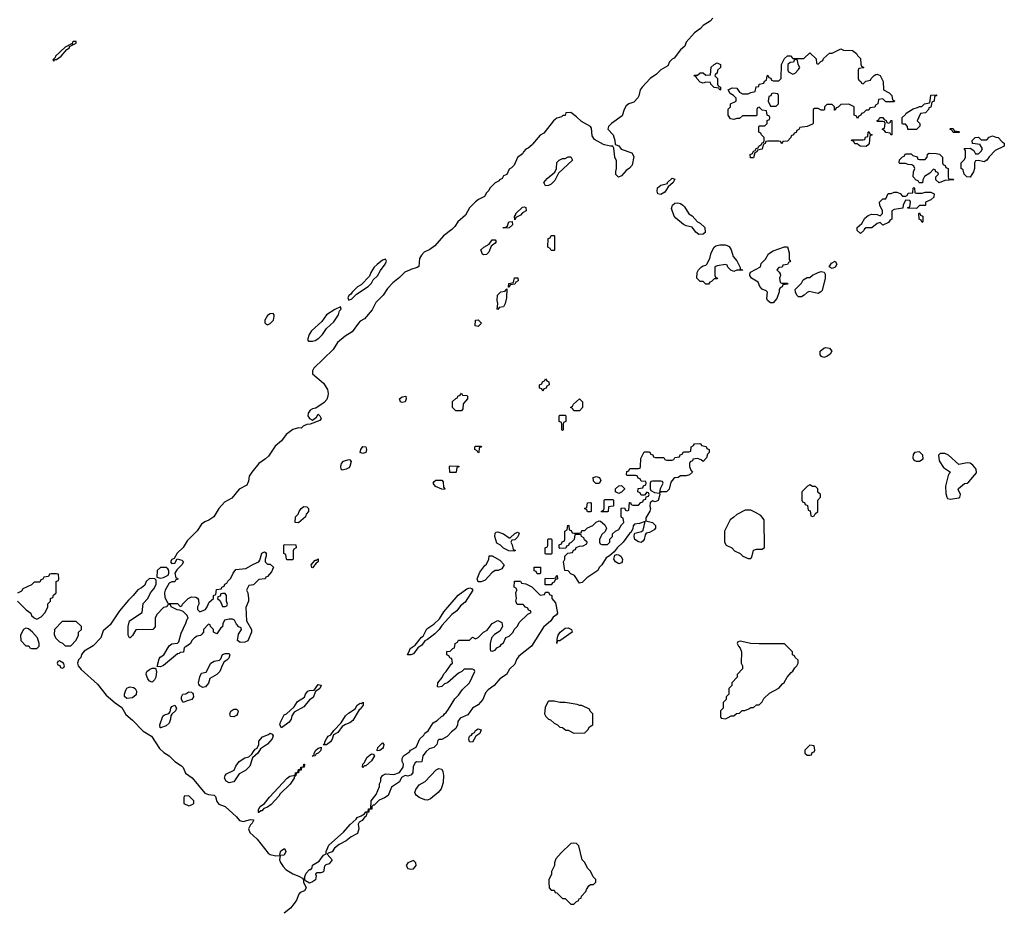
# Model space of a CAD drawing. Header units: inches. Extents: x 2701622 to 2964296, y 496201 to 720542.
# Tile 150 of 256: x 2777227 to 2784234, y 684543 to 690890. Entities that reach past the tile are written whole.
import ezdxf

# ---------------------------------------------------------------- set-up
doc = ezdxf.new("R2010")
doc.units = ezdxf.units.IN
doc.header["$MEASUREMENT"] = 0
for name, color, linetype in [('C7678', 7, 'Continuous'), ('C7679', 7, 'Continuous'), ('C7688', 7, 'Continuous'), ('C7689', 7, 'Continuous')]:
    doc.layers.add(name, color=color, linetype=linetype)

msp = doc.modelspace()

# ---------------------------------------------------------------- linework, layer by layer
at = {"layer": 'C7678', "color": 4, "elevation": 8}
for points in [[(2779830, 689186), (2779810, 689178), (2779770, 689148), (2779750, 689128), (2779726, 689090), (2779716, 689064), (2779656.9, 689003.1), (2779630, 688988), (2779592, 688950), (2779584.7, 688935.3), (2779570, 688926), (2779562, 688910), (2779570, 688894), (2779590, 688902), (2779624, 688936), (2779706, 688990), (2779730, 689014), (2779743.1, 689036.9), (2779773.6, 689066.4), (2779794.6, 689105.4), (2779828, 689150), (2779838, 689170)], [(2779030, 688798), (2779010, 688795.3), (2778990, 688784), (2778971, 688750), (2778971.3, 688731.3), (2778982, 688722), (2778990, 688718), (2779010, 688726), (2779034, 688750), (2779039, 688779), (2779038, 688790)], [(2779510, 688846), (2779470, 688828), (2779410.9, 688789.1), (2779378, 688742), (2779304.5, 688675.5), (2779286, 688650), (2779274, 688610), (2779282, 688602), (2779310, 688601), (2779330, 688606), (2779356.5, 688623.5), (2779382, 688650), (2779410, 688692), (2779462, 688738), (2779495.3, 688790), (2779503.1, 688816.9), (2779515.3, 688830)], [(2779950, 688165.2), (2779938, 688170), (2779929.3, 688190.7), (2779950, 688204.7), (2779974, 688210), (2779978, 688190), (2779970, 688169)], [(2779670, 687802), (2779648.9, 687808.9), (2779655.3, 687830), (2779670, 687850.8), (2779691.3, 687850), (2779696, 687830), (2779690, 687808.7)], [(2779522.7, 687682.7), (2779515.3, 687690), (2779512.7, 687710), (2779516, 687730), (2779532.1, 687747.9), (2779570, 687758.8), (2779576.8, 687756.8), (2779586, 687746), (2779577.1, 687710), (2779570, 687700.9), (2779550, 687689.6)], [(2779210, 687308), (2779188, 687310), (2779188.7, 687350), (2779208.7, 687370), (2779215.3, 687390), (2779229.3, 687410.7), (2779250, 687424.7), (2779270, 687422), (2779282, 687410), (2779282, 687390), (2779264.7, 687370), (2779262, 687350)], [(2779130, 687046), (2779126, 687050), (2779122, 687082), (2779106, 687090), (2779106, 687150), (2779110, 687154), (2779192.7, 687152.7), (2779194, 687130), (2779178, 687122), (2779174, 687110), (2779174, 687050), (2779170, 687046)], [(2779310, 686988.7), (2779306, 686990), (2779302, 687010), (2779330, 687042), (2779338, 687042), (2779351.3, 687051.3), (2779351, 687030), (2779338, 687022)], [(2778230, 686989.6), (2778204.9, 686970), (2778202, 686922), (2778230, 686914), (2778250, 686918.8), (2778283.1, 686936.9), (2778289, 686950), (2778289.2, 686970), (2778282, 686982), (2778269.5, 686989.5)], [(2778690, 686806), (2778670, 686806), (2778658, 686802), (2778652.7, 686787.3), (2778638, 686782), (2778634, 686770), (2778652.7, 686752.7), (2778670, 686714), (2778690, 686714), (2778702, 686718), (2778706, 686730), (2778698, 686750), (2778698, 686790)], [(2777270, 686558), (2777254, 686550), (2777232, 686510), (2777234, 686470), (2777270, 686434), (2777292.7, 686432.7), (2777298, 686418), (2777310, 686414), (2777350, 686414), (2777366, 686430), (2777366, 686450), (2777354, 686490), (2777319, 686530), (2777290, 686554)], [(2777630, 686606), (2777530, 686606), (2777474, 686550), (2777472.7, 686512.7), (2777482, 686490), (2777510, 686462), (2777532.7, 686452.7), (2777550, 686434), (2777590, 686434), (2777630, 686474), (2777646, 686510), (2777646, 686530), (2777666, 686550), (2777666, 686570)], [(2778530, 686135.3), (2778508.9, 686148.9), (2778501.2, 686161.2), (2778499, 686170), (2778508.7, 686211.3), (2778522, 686238), (2778554.6, 686245.4), (2778588, 686310), (2778610, 686324.7), (2778649, 686331), (2778659, 686341), (2778670, 686371.3), (2778690, 686378), (2778718, 686378), (2778722, 686370), (2778714.4, 686345.6), (2778702, 686330), (2778682, 686318), (2778667.1, 686292.9), (2778650.7, 686249.3), (2778630, 686228.7), (2778579.6, 686200.4), (2778570, 686168), (2778550, 686142)], [(2777510, 686326), (2777498, 686322), (2777494, 686310), (2777498, 686298), (2777512.7, 686292.7), (2777518, 686278), (2777530, 686274), (2777542, 686278), (2777546, 686290), (2777538, 686310)], [(2778170, 686175.1), (2778150, 686182), (2778138, 686198), (2778127.8, 686230), (2778130, 686242), (2778132.7, 686250), (2778150, 686264.9), (2778170, 686274.8), (2778194, 686274), (2778201, 686250), (2778194.9, 686210), (2778187.3, 686190)], [(2777990, 686057.2), (2777973.2, 686073.2), (2777972.7, 686090), (2777982, 686118), (2777990, 686130.8), (2778010, 686142), (2778036.4, 686136.4), (2778048.2, 686128.2), (2778059.1, 686110), (2778056.1, 686083.9), (2778030, 686062)], [(2779090, 685849), (2779078, 685870), (2779082, 685890), (2779110, 685942), (2779126, 685950), (2779180.4, 685999.6), (2779203.1, 686036.9), (2779253.6, 686066.4), (2779262, 686090), (2779278, 686110), (2779290, 686116), (2779322, 686118), (2779350, 686158), (2779370, 686154), (2779372, 686150), (2779362, 686130), (2779331.3, 686108.7), (2779315.9, 686064.1), (2779290, 686048.7), (2779250, 685999), (2779179.6, 685960.4), (2779164.7, 685935.3), (2779158, 685910), (2779144.7, 685890)], [(2778390, 686028.7), (2778378, 686050), (2778378, 686070), (2778388, 686090), (2778410, 686092), (2778430, 686104.7), (2778450, 686102), (2778456.9, 686096.9), (2778462, 686090), (2778464.7, 686070), (2778451.3, 686050), (2778418, 686042)], [(2778230, 685848.7), (2778226, 685850), (2778224, 685870), (2778246.6, 685933.4), (2778258, 685942), (2778288.4, 685951.6), (2778298, 685962), (2778302, 685990), (2778310, 686002), (2778331.6, 686011.6), (2778342, 685990), (2778336, 685970), (2778312, 685950), (2778303.6, 685936.4), (2778300.7, 685910), (2778290, 685882), (2778270, 685862.7)], [(2779387.3, 685727.3), (2779399, 685741), (2779399, 685750), (2779410, 685772), (2779422, 685790), (2779440.4, 685799.6), (2779462, 685830), (2779514.6, 685885.4), (2779546, 685934), (2779566, 685954), (2779614.6, 685985.4), (2779629.4, 686010.6), (2779650, 686024.7), (2779656.4, 686023.6), (2779672, 686032), (2779671.3, 686010), (2779650, 685982), (2779642, 685978), (2779598.8, 685901.2), (2779576, 685884), (2779546, 685874), (2779522, 685858), (2779490, 685815.3), (2779461, 685799), (2779450.7, 685769.3), (2779438, 685750), (2779410, 685728.7)], [(2778750, 685928.7), (2778728, 685930), (2778722, 685950), (2778728.4, 685968.4), (2778750, 685981), (2778770, 685982), (2778782, 685970), (2778778, 685950), (2778770, 685938)], [(2778718, 685458), (2778695.3, 685470), (2778685.2, 685490), (2778689.2, 685510), (2778698, 685522), (2778752.7, 685547.3), (2778764.1, 685575.9), (2778789.4, 685610.6), (2778830, 685636), (2778857.2, 685642.8), (2778879, 685661), (2778890, 685682), (2778903.1, 685696.9), (2778916.4, 685703.6), (2778928, 685730), (2778930, 685754), (2778955.3, 685784.7), (2778998, 685802), (2779010, 685812), (2779023.6, 685803.6), (2779031.3, 685791.3), (2779024.7, 685770), (2778990, 685734), (2778939.6, 685700.4), (2778922, 685670), (2778884.7, 685635.3), (2778864, 685576), (2778834, 685546), (2778790, 685522), (2778750, 685464)], [(2779308, 685648), (2779322, 685658), (2779322, 685670), (2779335.3, 685690), (2779350, 685704.7), (2779356.4, 685703.6), (2779372.7, 685712.7), (2779370, 685688), (2779352, 685670), (2779336.9, 685663.1), (2779330, 685649)], [(2779770, 685686), (2779768, 685690), (2779776.4, 685703.6), (2779775.3, 685710), (2779810, 685742), (2779818, 685730), (2779814.8, 685710), (2779810, 685702), (2779790, 685689)], [(2779670, 685568), (2779666, 685570), (2779668, 685590), (2779679, 685601), (2779700.2, 685639.8), (2779730, 685664.7), (2779742, 685662), (2779751, 685650), (2779730, 685615.3), (2779690, 685578), (2779682, 685578)], [(2778926, 685246), (2778927.3, 685267.3), (2778938, 685290), (2778969.1, 685310.9), (2779004.1, 685355.9), (2779129.5, 685490.5), (2779150, 685506), (2779187.3, 685512.7), (2779188.7, 685530), (2779207.3, 685532.7), (2779210, 685552), (2779226, 685554), (2779228, 685570), (2779247.3, 685572.7), (2779248.7, 685590), (2779254, 685590), (2779251.3, 685570), (2779232.7, 685567.3), (2779230, 685548), (2779214, 685546), (2779212, 685530), (2779194, 685526), (2779192, 685510), (2779181, 685499), (2779181, 685490), (2779152.4, 685447.6), (2779080.5, 685379.5), (2779070, 685362), (2779015.9, 685304.1), (2778990, 685284), (2778964.7, 685275.3), (2778950, 685258), (2778942, 685258), (2778930, 685246)], [(2778430, 685366), (2778398, 685362), (2778394, 685350), (2778394, 685310), (2778430, 685294), (2778450, 685302), (2778466, 685310), (2778466, 685330)], [(2779080.4, 684940.4), (2779078, 684950), (2779086.3, 684973.7), (2779111.3, 684991.3), (2779121, 684970), (2779110, 684942)]]:
    msp.add_lwpolyline(points, close=True, dxfattribs=at)
at = {"layer": 'C7678', "color": 4}
for points, elevation in [([(2780000, 689107.4), (2779967.7, 689092.3), (2779930, 689054), (2779882.3, 689017.7), (2779844.6, 688975.4), (2779812.7, 688930), (2779762.3, 688877.7), (2779734.6, 688825.4), (2779679.9, 688760.1), (2779650, 688742.7), (2779637.3, 688730), (2779592.7, 688667.3), (2779543.4, 688636.6), (2779488.9, 688591.1), (2779457.2, 688542.8), (2779321, 688410), (2779310.8, 688390), (2779311.3, 688370), (2779390, 688302), (2779416.8, 688256.8), (2779422.8, 688230), (2779420.7, 688210), (2779413.2, 688186.8), (2779394.2, 688165.8), (2779335.2, 688124.8), (2779310, 688119.6), (2779294, 688110), (2779279.3, 688090), (2779278, 688070), (2779290, 688050.8), (2779310, 688038), (2779340.2, 688059.8), (2779350, 688082), (2779362, 688070), (2779371.3, 688050), (2779363.6, 688036.4), (2779294, 688010), (2779270, 688008.7), (2779244.5, 687995.5), (2779230, 687982), (2779210, 687985.2), (2779170, 687972.3), (2779123.8, 687936.2), (2779090, 687892), (2779044.9, 687855.1), (2778996.9, 687783.1), (2778976.5, 687763.5), (2778928.7, 687731.3), (2778879.1, 687670), (2778859.3, 687640.7), (2778855.9, 687604.1), (2778842.5, 687577.5), (2778790, 687549.2), (2778736.4, 687483.6), (2778683.4, 687456.6), (2778644.9, 687410), (2778608.6, 687351.4), (2778573.5, 687326.5), (2778543.4, 687316.6), (2778520.8, 687299.2), (2778490, 687252.3), (2778419.2, 687180.8), (2778390, 687133.2), (2778348.2, 687091.8), (2778326, 687054), (2778310, 687048), (2778301, 687030), (2778310, 687018), (2778330, 687022), (2778347.3, 687052.7), (2778382, 687042), (2778392, 687030), (2778382, 687010), (2778345.4, 686974.6), (2778332, 686950), (2778338, 686918), (2778350, 686914), (2778351.6, 686908.4), (2778338, 686902), (2778331.6, 686888.4), (2778310, 686888), (2778290, 686878), (2778262, 686830), (2778258, 686810), (2778259.6, 686779.6), (2778278, 686738), (2778290, 686734), (2778350, 686734), (2778370, 686714), (2778382, 686718), (2778386, 686730), (2778426, 686770), (2778450, 686782), (2778479.6, 686779.6), (2778492, 686772), (2778499.6, 686759.6), (2778502, 686730), (2778492, 686710), (2778492.7, 686692.7), (2778510, 686674), (2778550, 686692), (2778562, 686710), (2778575.3, 686744.7), (2778606, 686770), (2778606, 686790), (2778622, 686798), (2778627.3, 686832.7), (2778662, 686838), (2778666, 686850), (2778682, 686858), (2778688, 686872), (2778702, 686878), (2778707.3, 686892.7), (2778730, 686914), (2778746, 686950), (2778764, 686976), (2778837.2, 686982.8), (2778890, 687014.8), (2778928.7, 687031.3), (2778936.4, 687043.6), (2778950, 687092), (2778970, 687102), (2778976.9, 687096.9), (2778982, 687090), (2778982, 687070), (2778974, 687050), (2778974, 687030), (2778990, 687014), (2779010, 687014), (2779032.7, 686992.7), (2779019.6, 686960.4), (2778990, 686926), (2778978, 686922), (2778974, 686910), (2778930, 686906), (2778890, 686866), (2778858, 686862), (2778842, 686830), (2778851.3, 686811.3), (2778856, 686770), (2778854.8, 686750), (2778835.3, 686704.7), (2778841, 686610), (2778877.3, 686550), (2778876.3, 686530), (2778850.5, 686469.5), (2778830, 686459.3), (2778796.4, 686456.4), (2778778, 686470), (2778784, 686516), (2778806, 686550), (2778802, 686562), (2778787.3, 686567.3), (2778770, 686586), (2778754.6, 686614.6), (2778742, 686622), (2778716.9, 686623.1), (2778685.4, 686614.6), (2778672, 686590), (2778671.3, 686568.7), (2778659.6, 686560.4), (2778630, 686518), (2778606, 686530), (2778606, 686550), (2778586, 686570), (2778582, 686582), (2778570, 686586), (2778534, 686550), (2778534, 686530), (2778523.6, 686516.4), (2778512.7, 686507.3), (2778490, 686502), (2778472, 686490), (2778452, 686470), (2778442, 686450), (2778410, 686426), (2778398, 686422), (2778392.7, 686387.3), (2778370, 686386), (2778362, 686378), (2778350, 686375.3), (2778250, 686293.2), (2778230, 686284), (2778206, 686286), (2778218.6, 686341.4), (2778226.6, 686353.4), (2778252.3, 686367.7), (2778290, 686432), (2778310, 686446), (2778350, 686452), (2778359, 686461), (2778376, 686524), (2778410, 686594), (2778418, 686622), (2778426, 686630), (2778418, 686650), (2778390, 686678), (2778367.3, 686687.3), (2778348.4, 686688.4), (2778306, 686710), (2778302, 686722), (2778290, 686726), (2778278, 686722), (2778274, 686710), (2778250, 686706), (2778203.6, 686656.4), (2778192, 686630), (2778191.6, 686568.4), (2778174, 686550), (2778052.7, 686547.3), (2778030, 686506), (2778014, 686490), (2778008, 686490), (2777998, 686510), (2777998, 686570), (2778009.2, 686610), (2778098, 686670), (2778105.8, 686734.2), (2778139, 686770), (2778159, 686810), (2778182, 686838), (2778199, 686870), (2778199.3, 686899.3), (2778189.3, 686909.3), (2778150, 686912.7), (2778128.1, 686891.9), (2778116.4, 686863.6), (2778094.4, 686845.6), (2778068, 686832), (2778035.5, 686790), (2778001.1, 686758.9), (2777938, 686682), (2777870, 686581.2), (2777820.5, 686539.5), (2777804.7, 686490), (2777750, 686433.2), (2777684.9, 686395.1), (2777667.7, 686372.3), (2777661, 686350), (2777646.4, 686333.6), (2777639.1, 686310), (2777642.8, 686290), (2777664.9, 686264.9), (2777780.6, 686160.6), (2777842.3, 686082.3), (2777906.4, 686026.4), (2777954.1, 685994.1), (2777983, 685943), (2778030, 685904.4), (2778106.4, 685826.4), (2778164.9, 685790), (2778221.1, 685701.1), (2778252.8, 685672.8), (2778290.3, 685650.3), (2778330, 685610.5), (2778379.6, 685579.6), (2778390, 685566.8), (2778406.4, 685526.4), (2778454.4, 685494.4), (2778544.9, 685384.9), (2778570, 685374.9), (2778610.6, 685370.6), (2778619.9, 685359.9), (2778630, 685324.7), (2778644.9, 685304.9), (2778690.4, 685290.4), (2778770, 685216), (2778791.3, 685190), (2778818, 685182), (2778870, 685196), (2778890, 685194), (2778892, 685190), (2778882, 685170), (2778870, 685158), (2778856.3, 685130), (2778864.7, 685104.7), (2778917.6, 685057.6), (2778996.4, 684956.4), (2779008.4, 684948.4), (2779050, 684939.1), (2779079.6, 684939.6), (2779074.8, 684910), (2779082, 684890), (2779101.1, 684861.1), (2779121.1, 684841.1), (2779171.3, 684810), (2779214, 684794), (2779238.8, 684778.8), (2779246.4, 684766.4), (2779247.3, 684750), (2779264.9, 684710), (2779254.8, 684690), (2779223.7, 684676.3), (2779213.8, 684666.2), (2779197.6, 684622.4), (2779181.1, 684598.9), (2779153.7, 684566.3), (2779110, 684529.3)], 8), ([(2777212, 686750), (2777272, 686690), (2777306, 686666), (2777312, 686650), (2777330, 686632), (2777350, 686622), (2777380.4, 686639.6), (2777408, 686670), (2777428, 686710), (2777428.4, 686731.6), (2777446, 686750), (2777446, 686770), (2777462, 686778), (2777467.3, 686792.7), (2777486, 686810), (2777486, 686890), (2777502, 686898), (2777506, 686910), (2777502, 686942), (2777490, 686946), (2777450, 686946), (2777438, 686942), (2777432.7, 686927.3), (2777398, 686922), (2777392.7, 686907.3), (2777378, 686902), (2777370, 686886), (2777330, 686886), (2777310, 686866), (2777250, 686838), (2777238.8, 686821.2), (2777211.6, 686808.4)], 8), ([(2780000, 686368.4), (2779988, 686368), (2780000, 686398.7)], 8), ([(2780000, 685508.9), (2779990, 685505.6), (2779970, 685509.4), (2779944.9, 685495.1), (2779930, 685464), (2779873.7, 685426.3), (2779850, 685368.7), (2779822, 685350), (2779784.5, 685335.5), (2779750, 685298), (2779742, 685298), (2779734, 685290), (2779732, 685270), (2779712.7, 685267.3), (2779711.3, 685250), (2779694, 685246), (2779698, 685238), (2779690, 685218), (2779683.6, 685216.4), (2779664.7, 685190), (2779642.8, 685177.2), (2779635.3, 685164.7), (2779640.3, 685130), (2779630, 685098), (2779585.8, 685074.2), (2779550, 685045.2), (2779500.7, 685019.3), (2779466.4, 684993.6), (2779450, 684966), (2779422, 684958), (2779414, 684950), (2779450.4, 684909.6), (2779430, 684881.2), (2779405.4, 684874.6), (2779396, 684864), (2779390, 684825.2), (2779370, 684818), (2779342.8, 684817.2), (2779332, 684810), (2779336.3, 684796.3), (2779331.7, 684768.3), (2779310, 684752), (2779290, 684744.5), (2779260.2, 684760.2), (2779255.3, 684770), (2779255.3, 684790), (2779264.7, 684815.3), (2779290, 684842), (2779298, 684842), (2779308, 684852), (2779310, 684872), (2779359, 684901), (2779390, 684942), (2779408, 684952), (2779408, 684968), (2779426.3, 685013.7), (2779532.3, 685107.7), (2779578.6, 685161.4), (2779622, 685198), (2779628.7, 685210), (2779658, 685222), (2779682, 685238), (2779690, 685251.3), (2779707.3, 685252.7), (2779710, 685272), (2779726, 685274), (2779729, 685330), (2779764.7, 685375.3), (2779787.3, 685432.7), (2779788.4, 685451.6), (2779798, 685470), (2779798, 685490), (2779808, 685510), (2779830, 685522), (2779890, 685518), (2779930, 685532), (2779955.3, 685570), (2779958, 685590), (2779948, 685610), (2779948, 685630), (2779958, 685650), (2780000, 685679.3)], 8), ([(2780000, 684892.5), (2779990, 684888), (2779978, 684870), (2779990, 684847.3), (2780000, 684845.1)], 12)]:
    msp.add_lwpolyline(points, dxfattribs=dict(at, elevation=elevation))
at = {"layer": 'C7679', "color": 4, "elevation": 8}
msp.add_lwpolyline([(2777630, 690734), (2777610, 690734), (2777602, 690730), (2777599.6, 690720.4), (2777550, 690695.1), (2777480.7, 690630), (2777479.1, 690620.9), (2777463.6, 690603.6), (2777470, 690594), (2777474.6, 690605.4), (2777490, 690607.3), (2777522.7, 690630), (2777563.2, 690676.8), (2777582, 690690), (2777582, 690698), (2777606, 690710), (2777602, 690718), (2777610, 690714), (2777630, 690722)], close=True, dxfattribs=at)
at = {"layer": 'C7688', "color": 4}
for points, elevation in [([(2780873, 690000), (2780844.5, 689975.5), (2780830, 689968.7), (2780811.3, 689950), (2780804.5, 689935.5), (2780770, 689908.7), (2780746, 689854), (2780726, 689834), (2780710, 689826), (2780692.7, 689787.3), (2780670, 689778), (2780659.8, 689760.2), (2780642, 689750), (2780638, 689742), (2780610, 689728), (2780572, 689690), (2780566.4, 689673.6), (2780550, 689658), (2780534, 689630), (2780492, 689610), (2780470, 689593.2), (2780427.3, 689550), (2780400.7, 689499.3), (2780344, 689450), (2780322.8, 689417.2), (2780302.8, 689397.2), (2780242.8, 689350), (2780180.7, 689279.3), (2780146.7, 689253.3), (2780105.9, 689234.1), (2780085.5, 689214.5), (2780072.4, 689190), (2780066.4, 689133.6), (2780054.8, 689125.2), (2780010, 689112), (2780000, 689107.4)], 8), ([(2781471.6, 690000), (2781491.1, 689991.1), (2781507.7, 689967.7), (2781582.8, 689942.8), (2781596.8, 689916.8), (2781585.2, 689854.8), (2781567.3, 689832.7), (2781543.5, 689816.5), (2781510, 689778), (2781488.4, 689768.4), (2781468.4, 689788.4), (2781468.4, 689808.4), (2781475.3, 689830), (2781474, 689886), (2781462.7, 689910), (2781455.3, 689975.3), (2781448.7, 689988.7), (2781431.3, 689988.7), (2781388.3, 690000)], 8), ([(2782517.6, 690000), (2782511.1, 689968.9), (2782478, 689962), (2782472, 689948), (2782458, 689942), (2782450, 689906), (2782427.3, 689907.3), (2782426, 689930), (2782442, 689938), (2782450, 689954), (2782462, 689958), (2782468, 689972), (2782482, 689978), (2782486, 689990), (2782502, 689998), (2782503, 690000)], 8), ([(2783264.1, 690000), (2783250, 689988), (2783208.4, 689988.4), (2783196.3, 690000)], 8), ([(2784234, 690000), (2784234, 689990), (2784170, 689958), (2784125.4, 689914.6), (2784110.7, 689889.3), (2784098, 689882), (2784090, 689879), (2784050, 689888), (2784030, 689886), (2784022, 689870), (2784021, 689830), (2784013.7, 689806.3), (2783990, 689768), (2783968, 689770), (2783948, 689790), (2783942, 689822), (2783926, 689830), (2783926, 689870), (2783950, 689894), (2783958, 689910), (2783958, 689958), (2783947.3, 689972.7), (2783990, 689974), (2784018, 689958), (2784030, 689934), (2784050, 689934), (2784070, 689954), (2784078, 689970), (2784063, 690000)], 8), ([(2780000, 685679.3), (2780000.4, 685679.6), (2780008, 685690), (2780048.9, 685711.1), (2780075.3, 685770), (2780102.7, 685797.3), (2780110, 685811), (2780133.2, 685826.8), (2780170, 685884.7), (2780198.6, 685901.4), (2780228.7, 685930), (2780243.1, 685936.9), (2780249, 685950), (2780262, 685958), (2780278.9, 685981.1), (2780324.7, 686055.3), (2780350, 686082), (2780378, 686122), (2780428, 686170), (2780466, 686250), (2780462, 686262), (2780450, 686266), (2780390, 686266), (2780374, 686250), (2780350, 686238), (2780270.9, 686169.1), (2780250, 686162), (2780230, 686144), (2780210, 686138), (2780200.4, 686140.4), (2780202, 686170), (2780232.9, 686207.1), (2780245.2, 686234.8), (2780262, 686250), (2780296.4, 686303.6), (2780306, 686310), (2780302, 686342), (2780290, 686346), (2780282, 686362), (2780266, 686370), (2780267.3, 686392.7), (2780290, 686394), (2780310, 686414), (2780322, 686418), (2780326, 686450), (2780342, 686458), (2780350, 686474), (2780427.3, 686472.7), (2780450, 686494), (2780470, 686482), (2780490, 686492), (2780528.7, 686531.3), (2780554.6, 686545.4), (2780588.9, 686591.1), (2780630, 686614), (2780658, 686598), (2780662, 686570), (2780643.6, 686536.4), (2780605.4, 686514.6), (2780584.7, 686490), (2780574, 686450), (2780574, 686410), (2780578, 686398), (2780590, 686394), (2780610, 686402), (2780622, 686418), (2780646, 686430), (2780655.3, 686444.7), (2780670, 686454), (2780687.3, 686492.7), (2780710, 686502), (2780738, 686530), (2780746, 686550), (2780770, 686574), (2780782, 686598), (2780842, 686658), (2780866, 686670), (2780862, 686682), (2780847.3, 686687.3), (2780842, 686702), (2780827.3, 686707.3), (2780810, 686726), (2780767.3, 686727.3), (2780758, 686750), (2780762, 686770), (2780758, 686810), (2780766, 686830), (2780762, 686842), (2780746, 686850), (2780747.3, 686892.7), (2780790, 686894), (2780798, 686878), (2780830, 686874), (2780872.7, 686852.7), (2780930, 686794), (2780962, 686798), (2780970, 686814), (2780990, 686814), (2780998, 686798), (2781014, 686790), (2781014, 686770), (2781039.6, 686739.6), (2781054, 686666), (2781046.8, 686653.2), (2781022.8, 686637.2), (2781006.8, 686610), (2780954, 686566), (2780870.4, 686430), (2780780.2, 686359.8), (2780763.4, 686336.6), (2780750, 686302.7), (2780712.8, 686267.2), (2780691.2, 686228.8), (2780643, 686197), (2780603, 686150), (2780561.3, 686118.7), (2780542.4, 686097.6), (2780523, 686050), (2780490, 686012.3), (2780450.3, 685989.7), (2780417.3, 685942.7), (2780361.3, 685918.7), (2780345.5, 685894.5), (2780343.8, 685870), (2780330, 685845.1), (2780299.5, 685820.5), (2780270, 685786.6), (2780230, 685767.3), (2780210, 685765.2), (2780201.6, 685758.4), (2780194.9, 685730), (2780174.8, 685710), (2780141.1, 685698.9), (2780118.8, 685681.2), (2780096.3, 685650), (2780090, 685606.6), (2780064, 685604), (2780050, 685608), (2780041, 685599), (2780027.1, 685572.9), (2780023.8, 685530), (2780010, 685512.3), (2780000, 685508.9)], 8), ([(2780000, 686398.7), (2780006, 686414), (2780042, 686438), (2780085.6, 686494.4), (2780098, 686502), (2780125.6, 686554.4), (2780173.2, 686586.8), (2780214, 686626), (2780246, 686674), (2780346.6, 686793.4), (2780410, 686838), (2780430, 686844.7), (2780442, 686842), (2780452, 686830), (2780396.9, 686743.1), (2780363.5, 686716.5), (2780338, 686682), (2780303.5, 686656.5), (2780230, 686578), (2780211.1, 686548.9), (2780182, 686518), (2780130, 686478), (2780110, 686468), (2780090, 686438), (2780061, 686419), (2780030, 686375.3), (2780010, 686368.7), (2780000, 686368.4)], 8), ([(2780000, 684845.1), (2780010, 684842.8), (2780030, 684846.8), (2780048, 684870), (2780047.3, 684887.3), (2780030, 684906), (2780000, 684892.5)], 12)]:
    msp.add_lwpolyline(points, dxfattribs=dict(at, elevation=elevation))
for points, elevation in [([(2780968, 689708), (2780958, 689730), (2780981.2, 689758.8), (2781035.3, 689804.7), (2781048, 689830), (2781050, 689874), (2781066, 689890), (2781090, 689902), (2781110, 689902), (2781130, 689914), (2781150, 689914), (2781162, 689890), (2781062, 689798), (2781035.2, 689744.8), (2781010, 689719), (2780990, 689709)], 8), ([(2783770, 689728), (2783746, 689750), (2783746, 689770), (2783766, 689790), (2783762, 689802), (2783747.3, 689807.3), (2783742, 689822), (2783730, 689826), (2783703.6, 689796.4), (2783665.4, 689774.6), (2783654, 689750), (2783652.7, 689727.3), (2783627.3, 689727.3), (2783622, 689742), (2783607.3, 689747.3), (2783586, 689770), (2783587.3, 689807.3), (2783598, 689830), (2783590, 689846), (2783576.4, 689856.4), (2783550, 689858), (2783530, 689866), (2783490, 689866), (2783486, 689870), (2783487.3, 689892.7), (2783510, 689914), (2783522, 689918), (2783530, 689934), (2783570, 689934), (2783583.6, 689923.6), (2783612.7, 689912.7), (2783618, 689898), (2783630, 689894), (2783670, 689894), (2783686, 689910), (2783687.3, 689932.7), (2783700.4, 689939.6), (2783750, 689938), (2783772, 689932), (2783794, 689910), (2783794, 689870), (2783798, 689858), (2783812.7, 689852.7), (2783818, 689838), (2783834, 689830), (2783834, 689770), (2783838, 689758), (2783870, 689754), (2783874, 689750), (2783810, 689746)], 8), ([(2781790, 689645.2), (2781769, 689649), (2781764, 689670), (2781766.6, 689693.4), (2781790, 689710.8), (2781836.4, 689723.6), (2781838, 689730), (2781870, 689762), (2781890, 689754), (2781878, 689730), (2781841, 689699), (2781818.5, 689661.5)], 8), ([(2783610, 689654), (2783650, 689654), (2783670, 689662), (2783710, 689662), (2783734, 689650), (2783732.7, 689627.3), (2783712, 689608), (2783674, 689590), (2783674, 689570), (2783670, 689566), (2783630, 689566), (2783610, 689546), (2783547.3, 689547.3), (2783547.3, 689552.7), (2783562, 689558), (2783566, 689590), (2783562, 689602), (2783530, 689606), (2783514, 689570), (2783512.7, 689547.3), (2783450, 689538), (2783434, 689530), (2783434, 689470), (2783419.6, 689460.4), (2783410, 689446), (2783370, 689428), (2783350, 689446), (2783330, 689438), (2783291, 689409), (2783252, 689408), (2783238, 689402), (2783234, 689390), (2783210, 689368.7), (2783186, 689390), (2783186, 689410), (2783220.4, 689439.6), (2783242, 689478), (2783264.7, 689495.3), (2783290, 689504.7), (2783330, 689502), (2783350, 689494), (2783366, 689510), (2783366, 689530), (2783348.4, 689568.4), (2783346, 689590), (2783370, 689614), (2783390, 689614), (2783408.4, 689651.6), (2783430, 689652), (2783450, 689662), (2783470, 689662), (2783492.7, 689652.7), (2783510, 689634), (2783530, 689634), (2783542, 689638), (2783550, 689654), (2783582, 689658), (2783586, 689690), (2783590, 689694), (2783594, 689690), (2783598, 689658)], 8), ([(2782061.2, 689361.2), (2782038, 689378), (2782012.9, 689412.9), (2781970, 689422.7), (2781950, 689432.7), (2781896.6, 689476.6), (2781885.2, 689490), (2781864.7, 689544.7), (2781873.2, 689570), (2781890, 689584), (2781910, 689585.5), (2781930, 689582), (2781946.8, 689570), (2781958.4, 689558.4), (2781990, 689506.8), (2782013.4, 689493.4), (2782050.9, 689450.9), (2782070, 689441), (2782102.8, 689410), (2782104.7, 689375.3), (2782090, 689362)], 8), ([(2780750, 689466), (2780748.7, 689488.7), (2780758, 689502), (2780758, 689510), (2780804.7, 689555.3), (2780818, 689558), (2780830, 689554), (2780830.7, 689529.3), (2780804.7, 689515.3), (2780790, 689498), (2780758, 689482)], 8), ([(2783650, 689446), (2783642, 689462), (2783628, 689470), (2783626, 689510), (2783630, 689514), (2783638, 689498), (2783654, 689490), (2783654, 689450)], 8), ([(2780670, 689406), (2780668.7, 689410), (2780687.3, 689412.7), (2780698, 689422), (2780709.1, 689450.9), (2780732.7, 689452.7), (2780734, 689430), (2780710, 689409)], 8), ([(2781010, 689246), (2781002, 689262), (2780986, 689270), (2780988.4, 689331.6), (2781002, 689338), (2781010, 689354), (2781030, 689354), (2781034, 689350), (2781034, 689250), (2781030, 689246)], 8), ([(2780530, 689215.3), (2780521.2, 689221.2), (2780509.1, 689250.9), (2780529, 689271), (2780568.4, 689291.6), (2780590, 689322), (2780610, 689322), (2780618, 689310), (2780610, 689298), (2780582, 689278), (2780565.4, 689234.6), (2780550, 689218)], 8), ([(2782310, 689098), (2782287.3, 689107.3), (2782267.3, 689127.3), (2782262, 689142), (2782250, 689146), (2782190, 689138), (2782174, 689130), (2782174, 689070), (2782178, 689058), (2782194, 689050), (2782190, 689046), (2782170, 689046), (2782150, 689026), (2782138, 689022), (2782130, 689006), (2782110, 689006), (2782090, 689026), (2782070, 689026), (2782046, 689050), (2782048, 689090), (2782058, 689110), (2782078, 689130), (2782090, 689138), (2782110, 689142), (2782118, 689150), (2782138, 689190), (2782148.7, 689230), (2782169.3, 689270.7), (2782180.9, 689279.1), (2782210, 689287.3), (2782247.3, 689287.3), (2782262.8, 689282.8), (2782274.8, 689274.8), (2782291, 689251), (2782303.6, 689203.6), (2782330, 689174), (2782354, 689126), (2782354, 689114), (2782374, 689110), (2782370, 689106), (2782330, 689106)], 8), ([(2782650, 689014), (2782690, 689014), (2782694, 689010), (2782690, 689006), (2782658, 689002), (2782652, 688988), (2782638, 688982), (2782632, 688968), (2782632, 688952), (2782614.4, 688905.6), (2782590, 688875.3), (2782570, 688875.3), (2782548.7, 688890), (2782545.2, 688905.2), (2782548.7, 688950), (2782539.3, 688959.3), (2782510, 688972.7), (2782495.1, 688990), (2782481.2, 689021.2), (2782435.3, 689050), (2782422, 689070), (2782422, 689078), (2782427.3, 689092.7), (2782498, 689130), (2782504.7, 689155.3), (2782534.6, 689185.4), (2782556.4, 689223.6), (2782590, 689244.7), (2782670, 689274), (2782690, 689274), (2782702, 689230), (2782702, 689182), (2782711.6, 689168.4), (2782698, 689162), (2782690, 689146), (2782658, 689142), (2782652.7, 689127.3), (2782630, 689126), (2782614, 689110), (2782632.7, 689092.7), (2782639.6, 689079.6), (2782642, 689070), (2782634, 689050), (2782638, 689018)], 8), ([(2783010, 689118), (2782988, 689130), (2783003.1, 689156.9), (2783030, 689171.3), (2783042, 689150), (2783030, 689128)], 8), ([(2782910, 688941.2), (2782846, 688954), (2782830, 688948), (2782810, 688928), (2782790, 688918), (2782770, 688918), (2782758, 688930), (2782748, 688950), (2782746, 688970), (2782790, 689014), (2782802, 689038), (2782830, 689054), (2782850, 689054), (2782868.4, 689071.6), (2782908.9, 689091.1), (2782930, 689098), (2782952.7, 689092.7), (2782958, 689078), (2782958, 689050), (2782936.8, 688963.2), (2782927.5, 688952.5)], 8), ([(2780706, 688986), (2780708.7, 689011.3), (2780742, 689018), (2780748.9, 689051.1), (2780772.7, 689052.7), (2780774, 689030), (2780758, 689022), (2780750, 689008), (2780718, 689002), (2780710, 688986)], 8), ([(2780630, 688826), (2780626, 688830), (2780628.7, 688870), (2780624, 688890), (2780628, 688930), (2780650, 688952), (2780682, 688958), (2780686, 688970), (2780694, 688974), (2780692, 688910), (2780682, 688870), (2780670, 688846), (2780638, 688842)], 8), ([(2780490, 688706), (2780468, 688710), (2780470, 688752), (2780490, 688754), (2780514, 688730)], 8), ([(2782950, 688485.2), (2782932.9, 688492.9), (2782924.1, 688504.1), (2782924, 688530), (2782949.4, 688550.6), (2782964.1, 688555.9), (2782990, 688551), (2783006.8, 688530), (2782994.8, 688510), (2782970, 688492.7)], 8), ([(2780950, 688246), (2780942, 688262), (2780927.3, 688267.3), (2780926, 688290), (2780942, 688298), (2780947.3, 688312.7), (2780962, 688318), (2780970, 688334), (2780978, 688318), (2780992.7, 688312.7), (2780994, 688290), (2780978, 688282), (2780972.7, 688267.3), (2780958, 688262)], 8), ([(2780330, 688106), (2780306, 688130), (2780307.3, 688172.7), (2780330, 688194), (2780342, 688198), (2780346, 688210), (2780362, 688218), (2780370, 688232), (2780378, 688218), (2780410, 688214), (2780414, 688210), (2780414, 688190), (2780383.6, 688156.4), (2780379.6, 688120.4), (2780370, 688106)], 8), ([(2781170, 688106), (2781162, 688122), (2781146, 688130), (2781162, 688138), (2781167.3, 688152.7), (2781210, 688192), (2781232, 688170), (2781231.6, 688128.4), (2781210, 688106)], 8), ([(2781090, 687966), (2781086, 687970), (2781086, 688010), (2781082, 688022), (2781066, 688030), (2781066, 688070), (2781070, 688074), (2781110, 688074), (2781114, 688070), (2781114, 688030), (2781098, 688022), (2781094, 688010), (2781094, 687970)], 8), ([(2780490, 687806), (2780482, 687822), (2780466, 687830), (2780466, 687850), (2780470, 687854), (2780510, 687854), (2780514, 687850), (2780498, 687842), (2780494, 687810)], 8), ([(2782090, 687746), (2782076.4, 687756.4), (2782050, 687766), (2782018, 687762), (2782014, 687750), (2781998, 687742), (2781994, 687730), (2781994, 687710), (2782003.6, 687683.6), (2782014, 687670), (2781994, 687650), (2781970, 687642), (2781930, 687642), (2781912, 687630), (2781890, 687629), (2781878.8, 687621.2), (2781861.4, 687598.6), (2781850, 687548.7), (2781830.5, 687529.5), (2781792, 687528), (2781782, 687522), (2781788.4, 687551.6), (2781806, 687590), (2781802, 687602), (2781790, 687606), (2781730, 687606), (2781718, 687602), (2781714, 687590), (2781714, 687550), (2781718, 687538), (2781743.6, 687523.6), (2781779.6, 687519.6), (2781782, 687510), (2781770, 687468), (2781750, 687458), (2781730, 687466), (2781714, 687450), (2781712, 687428), (2781716, 687410), (2781711, 687391), (2781683.6, 687343.6), (2781682, 687322), (2781730, 687310.3), (2781750.7, 687290), (2781751, 687270), (2781742, 687258), (2781710, 687239), (2781686, 687234), (2781678, 687222), (2781671, 687190), (2781662, 687178), (2781650, 687169.2), (2781630, 687172), (2781604.5, 687190), (2781599.5, 687210), (2781602, 687230), (2781604.7, 687235.3), (2781653.2, 687246.8), (2781664.7, 687255.3), (2781678, 687318), (2781637.3, 687302.7), (2781602, 687298), (2781592, 687288), (2781591.1, 687268.9), (2781578.8, 687241.2), (2781567.3, 687232.7), (2781521, 687170), (2781478, 687130), (2781458, 687102), (2781425.4, 687074.6), (2781399.8, 687060.2), (2781370.4, 687009.6), (2781350.8, 686990), (2781342, 686970), (2781262, 686918), (2781230, 686884), (2781210, 686878), (2781174.6, 686934.6), (2781150, 686946), (2781130, 686966), (2781106, 686970), (2781098, 687030), (2781106, 687050), (2781106, 687070), (2781127.3, 687092.7), (2781162, 687098), (2781167.3, 687112.7), (2781182, 687118), (2781187.3, 687132.7), (2781210, 687142), (2781236.4, 687143.6), (2781262, 687158), (2781266, 687170), (2781247.3, 687187.3), (2781242, 687202), (2781226, 687210), (2781222, 687222), (2781190, 687226), (2781178, 687222), (2781174, 687190), (2781152.7, 687167.3), (2781138, 687162), (2781132.7, 687147.3), (2781118, 687142), (2781112.7, 687127.3), (2781070, 687126), (2781066, 687130), (2781067.3, 687152.7), (2781082, 687158), (2781088, 687172), (2781102, 687178), (2781106, 687190), (2781106, 687250), (2781122, 687258), (2781127.3, 687292.7), (2781134, 687290), (2781138, 687258), (2781152.7, 687252.7), (2781158, 687238), (2781170, 687234), (2781210, 687234), (2781222, 687238), (2781227.3, 687252.7), (2781250, 687254), (2781267.3, 687272.7), (2781306, 687290), (2781330, 687314), (2781350, 687322), (2781359.6, 687319.6), (2781390, 687294), (2781402, 687270), (2781392.7, 687247.3), (2781370, 687226), (2781362, 687210), (2781354, 687190), (2781354, 687170), (2781358, 687158), (2781370, 687154), (2781410, 687154), (2781426, 687170), (2781427.3, 687192.7), (2781446, 687210), (2781446, 687230), (2781466, 687250), (2781490, 687262), (2781510, 687294), (2781526, 687310), (2781522, 687342), (2781510, 687346), (2781507.3, 687352.7), (2781507.3, 687412.7), (2781530, 687414), (2781538, 687398), (2781550, 687394), (2781562, 687398), (2781567.3, 687452.7), (2781572.7, 687452.7), (2781578, 687438), (2781590, 687434), (2781630, 687434), (2781647.3, 687452.7), (2781662, 687458), (2781667.3, 687472.7), (2781682, 687478), (2781686, 687494), (2781702, 687498), (2781706, 687510), (2781702, 687522), (2781690, 687526), (2781674, 687506), (2781650, 687506), (2781642, 687522), (2781626, 687530), (2781627.3, 687552.7), (2781662, 687558), (2781667.3, 687572.7), (2781682, 687578), (2781686, 687590), (2781682, 687602), (2781650, 687606), (2781642, 687622), (2781627.3, 687627.3), (2781622, 687642), (2781610, 687646), (2781550, 687646), (2781546, 687650), (2781547.3, 687672.7), (2781562, 687678), (2781570, 687694), (2781630, 687694), (2781642, 687698), (2781646, 687710), (2781647.3, 687767.3), (2781670, 687814), (2781710, 687814), (2781718, 687798), (2781732.7, 687792.7), (2781738, 687778), (2781750, 687774), (2781810, 687774), (2781818, 687758), (2781830, 687754), (2781870, 687754), (2781882, 687758), (2781890, 687774), (2781922, 687778), (2781927.3, 687792.7), (2781942, 687798), (2781950, 687814), (2781990, 687814), (2782002, 687818), (2782006, 687850), (2782022, 687858), (2782028.4, 687871.6), (2782067.3, 687872.7), (2782074, 687870), (2782078, 687858), (2782112.7, 687852.7), (2782118, 687838), (2782134, 687830), (2782134, 687810), (2782122, 687798), (2782114, 687770)], 8), ([(2783630, 687814), (2783594, 687810), (2783585.4, 687794.6), (2783582, 687770), (2783590, 687754), (2783606.4, 687746.4), (2783630, 687746.8), (2783655.5, 687764.5), (2783653.2, 687790)], 12), ([(2783810, 687802), (2783778, 687802), (2783764.7, 687790), (2783770.8, 687750), (2783802, 687702), (2783852, 687670), (2783841, 687659), (2783835.3, 687644.7), (2783816, 687570), (2783816.9, 687516.9), (2783824.7, 687490), (2783830, 687482), (2783850, 687478), (2783910, 687486), (2783918, 687490), (2783922, 687510), (2783906, 687546), (2783907, 687553), (2783950, 687587.7), (2783969, 687591), (2783980.4, 687599.6), (2784035.1, 687664.9), (2784033.2, 687690), (2784010, 687719), (2783991.9, 687731.9), (2783970, 687735.1), (2783910, 687722.7), (2783836, 687790)], 12), ([(2780330, 687666), (2780287.3, 687667.3), (2780286, 687710), (2780290, 687714), (2780352.7, 687712.7), (2780352.7, 687707.3), (2780338, 687702), (2780334, 687670)], 8), ([(2780250, 687546), (2780232, 687548), (2780186.3, 687566.3), (2780169, 687590), (2780176.4, 687603.6), (2780188.7, 687611.3), (2780232, 687612), (2780239.6, 687599.6), (2780242, 687562), (2780252, 687550)], 8), ([(2781328, 687588), (2781310, 687606), (2781308.7, 687631.3), (2781330, 687638), (2781354, 687630), (2781362, 687610), (2781350, 687588)], 8), ([(2781490, 687518), (2781466, 687530), (2781466, 687550), (2781490, 687572), (2781510, 687574), (2781531.6, 687551.6), (2781531.6, 687548.4), (2781510, 687526)], 8), ([(2782850, 687578), (2782834, 687570), (2782794, 687530), (2782794, 687470), (2782798, 687458), (2782812.7, 687452.7), (2782818, 687438), (2782832.7, 687432.7), (2782838, 687398), (2782852.7, 687392.7), (2782858, 687358), (2782870, 687354), (2782882, 687358), (2782887.3, 687372.7), (2782906, 687390), (2782906, 687470), (2782926, 687490), (2782926, 687510), (2782907.3, 687527.3), (2782906, 687550), (2782890, 687566), (2782870, 687566)], 12), ([(2781370, 687386), (2781366, 687390), (2781382, 687398), (2781386, 687410), (2781386, 687470), (2781390, 687474), (2781450, 687474), (2781454, 687470), (2781454, 687430), (2781450, 687426), (2781418, 687422), (2781414, 687390), (2781410, 687386)], 8), ([(2781290, 687386), (2781267.3, 687387.3), (2781262, 687402), (2781246, 687410), (2781262, 687418), (2781268.4, 687451.6), (2781290, 687454), (2781294, 687450), (2781294, 687390)], 8), ([(2782430, 687398), (2782390, 687398), (2782330, 687368), (2782310, 687348), (2782282, 687330), (2782242, 687250), (2782242, 687170), (2782254, 687150), (2782294, 687130), (2782314, 687110), (2782354, 687090), (2782374, 687070), (2782410, 687054), (2782430, 687054), (2782436.4, 687063.6), (2782450, 687114), (2782470, 687122), (2782510, 687122), (2782527.3, 687132.7), (2782526, 687330), (2782500.4, 687360.4), (2782463.1, 687383.1)], 12), ([(2780710, 687202), (2780718, 687202), (2780750, 687231.3), (2780770, 687242), (2780778, 687238), (2780782, 687230), (2780770, 687206), (2780751.6, 687188.4), (2780730, 687186), (2780722, 687170), (2780731.6, 687151.6), (2780738, 687118), (2780752.7, 687112.7), (2780750, 687106), (2780708.4, 687108.4), (2780670, 687128), (2780648, 687150), (2780623.7, 687163.7), (2780608, 687210), (2780610, 687234), (2780618, 687242), (2780630, 687244.7), (2780670, 687231)], 8), ([(2780970, 687086), (2780966, 687090), (2780966, 687130), (2780982, 687138), (2780986, 687150), (2780986, 687190), (2780990, 687194), (2781010, 687194), (2781014, 687190), (2781014, 687090), (2781010, 687086)], 8), ([(2780488.7, 686888.7), (2780482, 686910), (2780502.7, 686957.3), (2780536.4, 687003.6), (2780550, 687014), (2780566, 687050), (2780567.3, 687072.7), (2780590, 687074), (2780643.6, 687043.6), (2780674, 687010), (2780658, 686982), (2780631.6, 686968.4), (2780610, 686968), (2780586.4, 686953.6), (2780538.8, 686901.2), (2780510, 686888.7)], 8), ([(2781490, 687016), (2781466.6, 687030), (2781456, 687050), (2781461.2, 687078.8), (2781476.4, 687083.6), (2781490, 687080.7), (2781506, 687070), (2781516.3, 687050), (2781514.8, 687030), (2781510, 687024)], 8), ([(2780910, 686946), (2780902, 686962), (2780887.3, 686967.3), (2780887.3, 686992.7), (2780932.7, 686992.7), (2780934, 686950), (2780930, 686946)], 8), ([(2781010, 686866), (2780967.3, 686867.3), (2780967.3, 686912.7), (2781030, 686914), (2781042, 686918), (2781046, 686930), (2781052.7, 686932.7), (2781054, 686910), (2781038, 686902), (2781030, 686886), (2781018, 686882)], 8), ([(2781050, 686449.2), (2781053.6, 686493.6), (2781058.7, 686510), (2781073.6, 686530), (2781110, 686558.4), (2781130, 686561.6), (2781153.4, 686550), (2781158.8, 686530), (2781070, 686469), (2781052, 686468)], 8), ([(2782354, 686466), (2782338, 686462), (2782334, 686450), (2782342, 686430), (2782355.3, 686415.3), (2782364.7, 686390), (2782362, 686310), (2782372, 686290), (2782371.6, 686268.4), (2782334, 686230), (2782334, 686210), (2782294, 686170), (2782294, 686150), (2782274, 686130), (2782274, 686090), (2782254, 686070), (2782254, 686050), (2782234, 686030), (2782234, 685990), (2782214, 685970), (2782214, 685930), (2782218, 685918), (2782250, 685914), (2782270, 685922), (2782290, 685934), (2782310, 685934), (2782328.4, 685951.6), (2782350, 685954), (2782368.4, 685971.6), (2782387.3, 685972.7), (2782416.4, 685983.6), (2782430, 685994), (2782450, 685994), (2782470, 686014), (2782490, 686014), (2782510, 686034), (2782523.1, 686056.9), (2782563.1, 686096.9), (2782630, 686132), (2782656.4, 686163.6), (2782668.4, 686171.6), (2782688, 686210), (2782716.4, 686243.6), (2782728.4, 686251.6), (2782743.1, 686276.9), (2782758, 686290), (2782766, 686310), (2782766, 686330), (2782746, 686350), (2782742, 686362), (2782726, 686370), (2782726, 686390), (2782670, 686446), (2782490, 686446), (2782429.1, 686449.1)], 12), ([(2781030, 686038), (2780990, 686038), (2780985.4, 686034.6), (2780965.4, 685994.6), (2780962, 685950), (2780972, 685930), (2780990, 685912), (2781005.4, 685905.4), (2781030, 685882), (2781054, 685870), (2781070, 685854), (2781090, 685852), (2781112.7, 685832.7), (2781130, 685832), (2781170, 685812), (2781250, 685814), (2781270, 685834), (2781283.1, 685856.9), (2781306, 685870), (2781306, 685950), (2781287.3, 685967.3), (2781282, 685982), (2781227.3, 686007.3), (2781212.7, 686007.3), (2781194.6, 686014.6), (2781108.4, 686028.4), (2781070, 686028.7)], 12), ([(2780450, 685748), (2780428, 685750), (2780424, 685770), (2780429, 685790), (2780442, 685798), (2780448.7, 685810), (2780463.1, 685816.9), (2780470, 685831.3), (2780490, 685842), (2780510, 685834), (2780502, 685810), (2780472, 685790)], 8), ([(2782850, 685726), (2782814, 685690), (2782814, 685670), (2782830, 685654), (2782850, 685654), (2782862, 685658), (2782867.3, 685672.7), (2782882, 685678), (2782886, 685690), (2782882, 685722)], 12), ([(2780130, 685334), (2780110, 685337.2), (2780070, 685353.2), (2780048.7, 685370), (2780042, 685382), (2780039, 685390), (2780046, 685410), (2780070, 685442.8), (2780111.6, 685468.4), (2780190, 685550.8), (2780210, 685558.8), (2780230, 685556), (2780238.5, 685538.5), (2780244, 685510), (2780239.8, 685460.2), (2780232, 685430), (2780225.4, 685414.6), (2780204.7, 685390), (2780150, 685344)], 8), ([(2781170, 685028), (2781150, 685026), (2781079.6, 684960.4), (2781043.6, 684916.4), (2781032.7, 684887.3), (2781032, 684870), (2781012.7, 684827.3), (2781011.6, 684808.4), (2780992.7, 684767.3), (2780992, 684750), (2780994, 684710), (2781010, 684694), (2781030, 684694), (2781038, 684678), (2781050, 684674), (2781090, 684634), (2781110, 684634), (2781150, 684594), (2781170, 684594), (2781190, 684614), (2781202, 684618), (2781210, 684634), (2781222, 684638), (2781226, 684650), (2781256.4, 684683.6), (2781260.4, 684699.6), (2781276.4, 684723.6), (2781290, 684734), (2781310, 684734), (2781326, 684750), (2781326, 684770), (2781308.4, 684788.4), (2781288, 684830), (2781268, 684850), (2781248, 684890), (2781228.7, 684910), (2781206, 685010), (2781190, 685026)], 12)]:
    msp.add_lwpolyline(points, close=True, dxfattribs=dict(at, elevation=elevation))
at = {"layer": 'C7689', "color": 4, "elevation": 8}
for points in [[(2782159.1, 690900.9), (2782140.7, 690879.3), (2782090.7, 690849.3), (2782073, 690827), (2782030, 690796), (2781971, 690730), (2781959.8, 690700.2), (2781930, 690675.3), (2781884.7, 690615.3), (2781870, 690608), (2781852, 690590), (2781839.8, 690560.2), (2781790, 690532.7), (2781759.2, 690500.8), (2781714, 690470), (2781656.3, 690410), (2781641.6, 690390), (2781633.2, 690346.8), (2781625.8, 690334.2), (2781596.5, 690303.5), (2781562.8, 690290), (2781543.6, 690276.4), (2781529, 690251), (2781514.7, 690205.3), (2781438, 690150), (2781418, 690130), (2781412, 690110), (2781451.3, 690070), (2781462.8, 690030), (2781463.6, 690003.6), (2781471.6, 690000)], [(2782503, 690000), (2782510, 690014), (2782522, 690018), (2782526, 690030), (2782526, 690050), (2782506, 690070), (2782502, 690082), (2782486, 690090), (2782486, 690130), (2782490, 690134), (2782530, 690134), (2782546, 690150), (2782547.3, 690172.7), (2782562, 690178), (2782566, 690190), (2782562, 690202), (2782546, 690210), (2782542, 690242), (2782510, 690246), (2782490, 690266), (2782478, 690262), (2782474, 690250), (2782474, 690210), (2782470, 690206), (2782370, 690206), (2782350, 690186), (2782330, 690186), (2782310, 690178), (2782284.7, 690184.7), (2782268, 690210), (2782268.4, 690251.6), (2782286, 690270), (2782286, 690290), (2782326, 690310), (2782326, 690330), (2782306, 690350), (2782283.1, 690363.1), (2782268, 690390), (2782296.4, 690403.6), (2782330, 690402), (2782350, 690374), (2782370, 690362), (2782410, 690362), (2782430, 690372), (2782462, 690378), (2782468.9, 690411.1), (2782486, 690414), (2782488.9, 690431.1), (2782522, 690438), (2782528, 690452), (2782542, 690458), (2782546, 690490), (2782550, 690494), (2782558, 690478), (2782572.7, 690472.7), (2782578, 690458), (2782590, 690454), (2782630, 690454), (2782646, 690470), (2782648, 690570), (2782670, 690614), (2782690, 690632), (2782711.6, 690631.6), (2782730, 690614), (2782807.3, 690612.7), (2782850, 690654), (2782894, 690610), (2782898, 690578), (2782910, 690574), (2782927.3, 690592.7), (2782942, 690598), (2782947.3, 690612.7), (2782990, 690652), (2783010, 690652), (2783070, 690682), (2783090, 690672), (2783154, 690670), (2783182, 690650), (2783190, 690634), (2783210, 690614), (2783212.7, 690572.7), (2783218, 690558), (2783234, 690550), (2783230, 690546), (2783198, 690542), (2783194, 690530), (2783194, 690470), (2783198, 690458), (2783214, 690450), (2783218, 690438), (2783230, 690434), (2783248.4, 690451.6), (2783282, 690458), (2783286, 690470), (2783307.3, 690492.7), (2783320.4, 690499.6), (2783330, 690502), (2783350, 690492), (2783372, 690450), (2783374, 690390), (2783414, 690370), (2783434, 690350), (2783438, 690318), (2783451.6, 690311.6), (2783450, 690306), (2783390, 690306), (2783370, 690326), (2783338, 690322), (2783334, 690290), (2783318, 690282), (2783312.7, 690267.3), (2783278, 690262), (2783270, 690246), (2783250, 690246), (2783232.7, 690227.3), (2783218, 690222), (2783214, 690210), (2783198, 690202), (2783190, 690186), (2783182, 690202), (2783166, 690210), (2783166, 690270), (2783127.3, 690287.3), (2783070, 690286), (2783052.7, 690267.3), (2783038, 690262), (2783030, 690246), (2783026, 690246), (2783026, 690270), (2783010, 690286), (2782970, 690286), (2782954, 690270), (2782954, 690250), (2782950, 690246), (2782930, 690246), (2782910, 690258), (2782883.6, 690256.4), (2782874, 690250), (2782874, 690150), (2782870, 690146), (2782831.6, 690128.4), (2782778, 690122), (2782772.7, 690107.3), (2782758, 690102), (2782752.7, 690087.3), (2782738, 690082), (2782734, 690070), (2782718, 690062), (2782714, 690050), (2782690, 690026), (2782658, 690022), (2782650, 690006), (2782642, 690022), (2782630, 690026), (2782550, 690026), (2782538, 690022), (2782532, 690008), (2782518, 690002), (2782517.6, 690000)], [(2781388.3, 690000), (2781381.7, 690001.7), (2781318, 690038), (2781302, 690062), (2781296.6, 690116.6), (2781290, 690128.7), (2781224.5, 690164.5), (2781190, 690199), (2781150, 690228.7), (2781114, 690226), (2781110, 690208), (2781092.7, 690207.3), (2781082, 690198), (2781050, 690188), (2781026, 690170), (2780958, 690082), (2780930, 690068), (2780876.8, 690003.2), (2780873, 690000)], [(2783196.3, 690000), (2783190, 690006), (2783170, 690006), (2783162, 690022), (2783146, 690030), (2783150, 690034), (2783230, 690034), (2783242, 690038), (2783247.3, 690052.7), (2783262, 690058), (2783266, 690090), (2783270, 690094), (2783278, 690078), (2783294, 690070), (2783278, 690062), (2783272.7, 690007.3), (2783264.1, 690000)], [(2784063, 690000), (2784062, 690002), (2784007.3, 690007.3), (2784006, 690030), (2784026, 690050), (2784050, 690054), (2784070, 690034), (2784110, 690034), (2784127.3, 690052.7), (2784150, 690062), (2784172.7, 690052.7), (2784190, 690052), (2784219.6, 690019.6), (2784234, 690010), (2784234, 690000)]]:
    msp.add_lwpolyline(points, dxfattribs=at)
for points in [[(2782210, 690388), (2782202, 690402), (2782170, 690408), (2782146, 690430), (2782142, 690442), (2782110, 690446), (2782090, 690438), (2782070, 690446), (2782046, 690470), (2782042, 690482), (2782026, 690490), (2782030, 690494), (2782050, 690494), (2782070, 690512), (2782091.6, 690511.6), (2782110, 690494), (2782142, 690498), (2782148.9, 690551.1), (2782169.1, 690570.9), (2782190, 690582), (2782210, 690574), (2782214, 690570), (2782214, 690550), (2782194, 690530), (2782191.6, 690508.4), (2782178, 690502), (2782174, 690490), (2782194, 690470), (2782194, 690430), (2782198, 690418), (2782214, 690410), (2782214, 690390)], [(2782750, 690606), (2782738, 690602), (2782732.7, 690587.3), (2782710, 690586), (2782694, 690570), (2782694, 690530), (2782698, 690518), (2782730, 690502), (2782746, 690510), (2782770, 690534), (2782778, 690550), (2782766, 690570), (2782762, 690602)], [(2782590, 690366), (2782578, 690362), (2782572, 690348), (2782558, 690342), (2782554, 690310), (2782570, 690274), (2782610, 690274), (2782626, 690290), (2782626, 690350), (2782622, 690362)], [(2783547.3, 690107.3), (2783546, 690130), (2783530, 690146), (2783510, 690146), (2783506, 690150), (2783507.3, 690192.7), (2783530, 690214), (2783535.3, 690224.7), (2783584.7, 690255.3), (2783616.4, 690263.6), (2783630, 690272), (2783647.3, 690272.7), (2783666, 690290), (2783702, 690298), (2783707.3, 690312.7), (2783710, 690352), (2783750, 690354), (2783754, 690350), (2783738, 690342), (2783734, 690310), (2783718, 690302), (2783710, 690266), (2783698, 690262), (2783694, 690250), (2783672.7, 690227.3), (2783638, 690222), (2783614, 690170), (2783634, 690150), (2783632.7, 690132.7), (2783610, 690108)], [(2783410, 690154), (2783422, 690158), (2783427.3, 690172.7), (2783432.7, 690172.7), (2783434, 690070), (2783430, 690068), (2783422, 690082), (2783390, 690086), (2783382, 690102), (2783367.3, 690107.3), (2783367.3, 690112.7), (2783382, 690118), (2783386, 690150), (2783382, 690162), (2783370, 690166), (2783330, 690166), (2783326, 690170), (2783342, 690178), (2783347.3, 690192.7), (2783370, 690194), (2783378, 690178), (2783392.7, 690172.7), (2783398, 690158)], [(2783870, 690086), (2783862, 690102), (2783846, 690110), (2783850, 690114), (2783870, 690114), (2783878, 690098), (2783910, 690094), (2783914, 690090), (2783910, 690086)]]:
    msp.add_lwpolyline(points, close=True, dxfattribs=at)

doc.saveas('drawing.dxf')
